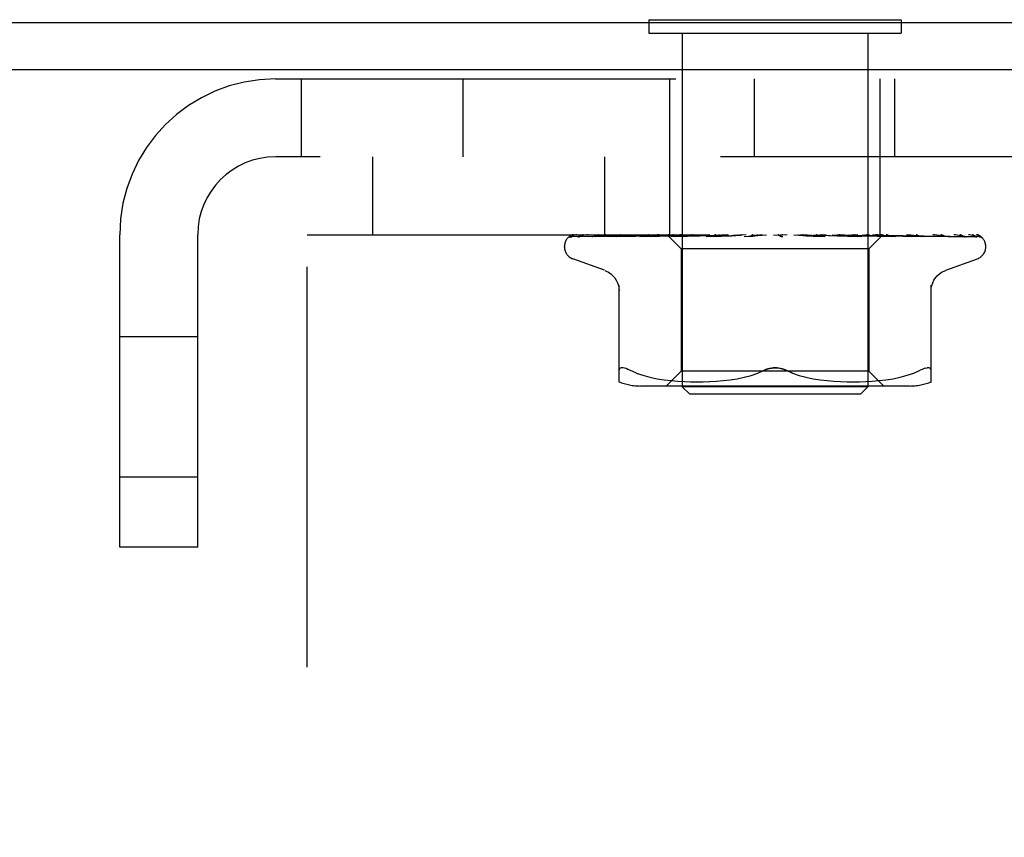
# Model space of a CAD drawing. Header units: inches. Extents: x 0 to 97.1, y 0 to 62.9.
# Tile 7 of 56: x 5.4 to 6.8, y 39.9 to 40.9. Entities that reach past the tile are written whole.
import ezdxf

# ---------------------------------------------------------------- set-up
doc = ezdxf.new("R2010")
doc.units = ezdxf.units.IN
doc.header["$LTSCALE"] = 5.342857
doc.header["$MEASUREMENT"] = 0
doc.linetypes.add('HIDDEN', pattern=[0.2, 0.1, -0.1])
doc.layers.get('0').update_dxf_attribs({"linetype": 'CONTINUOUS'})
doc.layers.add('DEFAULT_2', color=8, linetype='HIDDEN')

msp = doc.modelspace()

# ---------------------------------------------------------------- linework, layer by layer
at = {"color": 3, "linetype": 'Continuous'}
for p, q in [((12.794201, 40.943072), (3.344201, 40.943072)), ((12.794201, 40.880072), (3.342201, 40.880072))]:
    msp.add_line(p, q, dxfattribs=at)
at = {"color": 7, "linetype": 'Continuous'}
for p, q in [((6.280701, 40.947072), (6.280701, 40.943072)), ((6.280701, 40.947072), (6.617701, 40.947072)), ((6.617701, 40.947072), (6.617701, 40.943072))]:
    msp.add_line(p, q, dxfattribs=at)
at = {"layer": 'DEFAULT_2', "color": 8, "linetype": 'HIDDEN'}
for p, q in [((6.280701, 40.943072), (6.280701, 40.929072)), ((6.617701, 40.943072), (6.617701, 40.929072)), ((6.280701, 40.929072), (6.617701, 40.929072)), ((6.325201, 40.929072), (6.325201, 40.457072)), ((6.573201, 40.929072), (6.573201, 40.457072)), ((5.782201, 40.868072), (10.116201, 40.868072)), ((5.816201, 40.868072), (5.816201, 40.764072)), ((6.032201, 40.868072), (6.032201, 40.764072)), ((6.308701, 40.660072), (6.308701, 40.868072)), ((6.421701, 40.764072), (6.421701, 40.868072)), ((6.589701, 40.660072), (6.589701, 40.868072)), ((6.609297, 40.764072), (6.609297, 40.868072)), ((10.116201, 40.764072), (5.782201, 40.764072)), ((5.824201, 39.014072), (5.824201, 40.764072)), ((5.911501, 40.764072), (5.911501, 40.660072)), ((6.221501, 40.764072), (6.221501, 40.660072)), ((5.574201, 40.243072), (5.574201, 40.660072)), ((5.678201, 40.243072), (5.678201, 40.660072)), ((5.824201, 40.660072), (10.074201, 40.660072)), ((6.17757, 40.657429), (6.223728, 40.658103)), ((6.178169, 40.657429), (6.24625, 40.658429)), ((6.186795, 40.657429), (6.253307, 40.658429)), ((6.188571, 40.657429), (6.274719, 40.658738)), ((6.205054, 40.65739), (6.205518, 40.657429)), ((6.205512, 40.657429), (6.321581, 40.659285)), ((6.2084, 40.657429), (6.268826, 40.658429)), ((6.224111, 40.658103), (6.288317, 40.659031)), ((6.232956, 40.657424), (6.233051, 40.65743)), ((6.233046, 40.657429), (6.336304, 40.659286)), ((6.23717, 40.657492), (6.236892, 40.657428)), ((6.236943, 40.657429), (6.290028, 40.65843)), ((6.246535, 40.658429), (6.306361, 40.659285)), ((6.2553, 40.660072), (6.249639, 40.659452)), ((6.268406, 40.65743), (6.355121, 40.659286)), ((6.268541, 40.657439), (6.268411, 40.65743)), ((6.2757, 40.658209), (6.268549, 40.65744)), ((6.268826, 40.658429), (6.32183, 40.659285)), ((6.273172, 40.65743), (6.316998, 40.65843)), ((6.274135, 40.658738), (6.311632, 40.659285)), ((6.283887, 40.659057), (6.2757, 40.658209)), ((6.288435, 40.659031), (6.306413, 40.659285)), ((6.290028, 40.65843), (6.336641, 40.659286)), ((6.30495, 40.660072), (6.323951, 40.641071)), ((6.306413, 40.659285), (6.306338, 40.659308)), ((6.306362, 40.659285), (6.306389, 40.659308)), ((6.310323, 40.657431), (6.37736, 40.659287)), ((6.310578, 40.657447), (6.310327, 40.657431)), ((6.323112, 40.658645), (6.310584, 40.657447)), ((6.311632, 40.659285), (6.31145, 40.659308)), ((6.311479, 40.659285), (6.311601, 40.659308)), ((6.315792, 40.657431), (6.348773, 40.658431)), ((6.316998, 40.65843), (6.355534, 40.659286)), ((6.32183, 40.659285), (6.321541, 40.659308)), ((6.321581, 40.659285), (6.321787, 40.659308)), ((6.331931, 40.659464), (6.323112, 40.658645)), ((6.330384, 40.660072), (6.336246, 40.659308)), ((6.338661, 40.660072), (6.331931, 40.659464)), ((6.336641, 40.659285), (6.336246, 40.659308)), ((6.336305, 40.659285), (6.336578, 40.659308)), ((6.341697, 40.660072), (6.336578, 40.659308)), ((6.348011, 40.660072), (6.355034, 40.659308)), ((6.348773, 40.658431), (6.377838, 40.659287)), ((6.355534, 40.659286), (6.355034, 40.659308)), ((6.355121, 40.659287), (6.35544, 40.659308)), ((6.361843, 40.660072), (6.35544, 40.659308)), ((6.357573, 40.657451), (6.357308, 40.657434)), ((6.357313, 40.657434), (6.402247, 40.65929)), ((6.357601, 40.657453), (6.371388, 40.658689)), ((6.363305, 40.657435), (6.377349, 40.65811)), ((6.369296, 40.660072), (6.377225, 40.659308)), ((6.371388, 40.658689), (6.384304, 40.659828)), ((6.377466, 40.659291), (6.377224, 40.659308)), ((6.377349, 40.65811), (6.390858, 40.658744)), ((6.37736, 40.659287), (6.37769, 40.659308)), ((6.377838, 40.659287), (6.377466, 40.659291)), ((6.385146, 40.660072), (6.37769, 40.659308)), ((6.384304, 40.659828), (6.387113, 40.660072)), ((6.390858, 40.658744), (6.402785, 40.659291)), ((6.393469, 40.660072), (6.402017, 40.659308)), ((6.402785, 40.65929), (6.402017, 40.659308)), ((6.402247, 40.65929), (6.402525, 40.659308)), ((6.410764, 40.660072), (6.402525, 40.659308)), ((6.407834, 40.657453), (6.437771, 40.660072)), ((6.414304, 40.657478), (6.419702, 40.658146)), ((6.419656, 40.660072), (6.428515, 40.659308)), ((6.419702, 40.658146), (6.42499, 40.658778)), ((6.42499, 40.658778), (6.429731, 40.659323)), ((6.446911, 40.660072), (6.45576, 40.659308)), ((6.452729, 40.660072), (6.453106, 40.659877)), ((6.45453, 40.659288), (6.45441, 40.659398)), ((6.454615, 40.659212), (6.45453, 40.659288)), ((6.454663, 40.659169), (6.454615, 40.659212)), ((6.454777, 40.65907), (6.454716, 40.659123)), ((6.455481, 40.658532), (6.455496, 40.658522)), ((6.465192, 40.660072), (6.456297, 40.659308)), ((6.474248, 40.660072), (6.482768, 40.659308)), ((6.482386, 40.659297), (6.490753, 40.658751)), ((6.482965, 40.659294), (6.482768, 40.659308)), ((6.482965, 40.659294), (6.516186, 40.657438)), ((6.492034, 40.660072), (6.483291, 40.659308)), ((6.515987, 40.657453), (6.486127, 40.660072)), ((6.490753, 40.658751), (6.5002, 40.658117)), ((6.5002, 40.658117), (6.509984, 40.657443)), ((6.500681, 40.660072), (6.508564, 40.659308)), ((6.508372, 40.659288), (6.509052, 40.659308)), ((6.508372, 40.659288), (6.532284, 40.658433)), ((6.508879, 40.659288), (6.508564, 40.659308)), ((6.508879, 40.659288), (6.56512, 40.657432)), ((6.517328, 40.660072), (6.509053, 40.659308)), ((6.516196, 40.657438), (6.515996, 40.657452)), ((6.525252, 40.660072), (6.532213, 40.659308)), ((6.532096, 40.659286), (6.532651, 40.659308)), ((6.532096, 40.659287), (6.56605, 40.658431)), ((6.532543, 40.659286), (6.532213, 40.659308)), ((6.532284, 40.658433), (6.559368, 40.657432)), ((6.532543, 40.659286), (6.609769, 40.65743)), ((6.540161, 40.660072), (6.532651, 40.659308)), ((6.547257, 40.659063), (6.53591, 40.660072)), ((6.547076, 40.660072), (6.552863, 40.659308)), ((6.564841, 40.65745), (6.547257, 40.659063)), ((6.552786, 40.659285), (6.553233, 40.659308)), ((6.552786, 40.659286), (6.595554, 40.65843)), ((6.553162, 40.659285), (6.552863, 40.659308)), ((6.553162, 40.659286), (6.648581, 40.657429)), ((6.559705, 40.660072), (6.553234, 40.659308)), ((6.565128, 40.657432), (6.564846, 40.657449)), ((6.565361, 40.660072), (6.569765, 40.659308)), ((6.56605, 40.658431), (6.604629, 40.65743)), ((6.569714, 40.659285), (6.570056, 40.659308)), ((6.569714, 40.659286), (6.619749, 40.658429)), ((6.570008, 40.659285), (6.569765, 40.659308)), ((6.570008, 40.659286), (6.68017, 40.657429)), ((6.575256, 40.660072), (6.570056, 40.659308)), ((6.592692, 40.659312), (6.574451, 40.641071)), ((6.582275, 40.659285), (6.58251, 40.659308)), ((6.582275, 40.659285), (6.638884, 40.658429)), ((6.582477, 40.659285), (6.582311, 40.659308)), ((6.589114, 40.659462), (6.582577, 40.660072)), ((6.597601, 40.658643), (6.589114, 40.659462)), ((6.590018, 40.659285), (6.590147, 40.659308)), ((6.590121, 40.659285), (6.590045, 40.659308)), ((6.593414, 40.660072), (6.592665, 40.659285)), ((6.592666, 40.659285), (6.675508, 40.658103)), ((6.592671, 40.659291), (6.592689, 40.659308)), ((6.595554, 40.65843), (6.64423, 40.657429)), ((6.609554, 40.657444), (6.597601, 40.658643)), ((6.609764, 40.65743), (6.609561, 40.657444)), ((6.619749, 40.658429), (6.676763, 40.657429)), ((6.638884, 40.658429), (6.7034, 40.657429)), ((6.648535, 40.657434), (6.641895, 40.658204)), ((6.648577, 40.65743), (6.648544, 40.657433)), ((6.648964, 40.658429), (6.716243, 40.657429)), ((6.680412, 40.657411), (6.67496, 40.658185)), ((6.676764, 40.65743), (6.676994, 40.657412)), ((6.680165, 40.65743), (6.680277, 40.657425)), ((6.680277, 40.657425), (6.680421, 40.657411)), ((6.725937, 40.655754), (6.725919, 40.65577)), ((6.167951, 40.643575), (6.167951, 40.644405)), ((6.323951, 40.641071), (6.323951, 40.478048)), ((6.574451, 40.641071), (6.323951, 40.641071)), ((6.574451, 40.641071), (6.574451, 40.478048)), ((6.730451, 40.643575), (6.730451, 40.644405)), ((6.221209, 40.612521), (6.178917, 40.627914)), ((6.677193, 40.612521), (6.719485, 40.627914)), ((6.240868, 40.463564), (6.240868, 40.592786)), ((6.657535, 40.463564), (6.657535, 40.592786)), ((5.574201, 40.524322), (5.678201, 40.524322)), ((6.650254, 40.481893), (6.652073, 40.48229)), ((6.263913, 40.475377), (6.255451, 40.478983)), ((6.263883, 40.475387), (6.272773, 40.472312)), ((6.272725, 40.472326), (6.282131, 40.469803)), ((6.282078, 40.469816), (6.291686, 40.467801)), ((6.323951, 40.478048), (6.303951, 40.458048)), ((6.574451, 40.478048), (6.323951, 40.478048)), ((6.398443, 40.467812), (6.407944, 40.469797)), ((6.407861, 40.469778), (6.417168, 40.472273)), ((6.41712, 40.472258), (6.426037, 40.475344)), ((6.426016, 40.475336), (6.434618, 40.478983)), ((6.472386, 40.475336), (6.463784, 40.478983)), ((6.481235, 40.472273), (6.490542, 40.469778)), ((6.490458, 40.469797), (6.499959, 40.467812)), ((6.574451, 40.478048), (6.594451, 40.458048)), ((6.606716, 40.467801), (6.616324, 40.469816)), ((6.616272, 40.469803), (6.625677, 40.472326)), ((6.625629, 40.472312), (6.634519, 40.475387)), ((6.634489, 40.475377), (6.642951, 40.478983)), ((6.628794, 40.458048), (6.269609, 40.458048)), ((6.291635, 40.46781), (6.301223, 40.466289)), ((6.301173, 40.466296), (6.310592, 40.465185)), ((6.310536, 40.465191), (6.319519, 40.464421)), ((6.319437, 40.464426), (6.328169, 40.463937)), ((6.335201, 40.447072), (6.325201, 40.457072)), ((6.573201, 40.457072), (6.325201, 40.457072)), ((6.328054, 40.463942), (6.336551, 40.463652)), ((6.336406, 40.463655), (6.344862, 40.463568)), ((6.344692, 40.463568), (6.353288, 40.463649)), ((6.353099, 40.463645), (6.361875, 40.463936)), ((6.361676, 40.463927), (6.370761, 40.46444)), ((6.370566, 40.464426), (6.379859, 40.465224)), ((6.379679, 40.465205), (6.389173, 40.466332)), ((6.389019, 40.466311), (6.398564, 40.467834)), ((6.499839, 40.467834), (6.509384, 40.466311)), ((6.50923, 40.466332), (6.518724, 40.465205)), ((6.518543, 40.465224), (6.527836, 40.464426)), ((6.527641, 40.46444), (6.536726, 40.463927)), ((6.536527, 40.463936), (6.545304, 40.463645)), ((6.545114, 40.463649), (6.553711, 40.463568)), ((6.55354, 40.463568), (6.561996, 40.463655)), ((6.561852, 40.463652), (6.570348, 40.463942)), ((6.563201, 40.447072), (6.573201, 40.457072)), ((6.570233, 40.463937), (6.578965, 40.464426)), ((6.578883, 40.464421), (6.587866, 40.465191)), ((6.58781, 40.465185), (6.59723, 40.466296)), ((6.59718, 40.466289), (6.606767, 40.46781)), ((6.563201, 40.447072), (6.335201, 40.447072)), ((5.574201, 40.336822), (5.678201, 40.336822)), ((5.678201, 40.243072), (5.574201, 40.243072))]:
    msp.add_line(p, q, dxfattribs=at)
for points in [[(6.174843, 40.656738), (6.175175, 40.656901), (6.175697, 40.657107), (6.176291, 40.657276), (6.176933, 40.657387), (6.177574, 40.657429)], [(6.184645, 40.660072), (6.183022, 40.659691), (6.181389, 40.659255), (6.179852, 40.658791), (6.178399, 40.658297), (6.177024, 40.657764), (6.175725, 40.657185), (6.174849, 40.656741)], [(6.17534, 40.656672), (6.175304, 40.656646), (6.175247, 40.656606), (6.175291, 40.656634), (6.175443, 40.656724), (6.175716, 40.656866), (6.176097, 40.657031), (6.176577, 40.657193), (6.177131, 40.657325), (6.177732, 40.657407), (6.178171, 40.657429)], [(6.181428, 40.660072), (6.181206, 40.659992), (6.180533, 40.65973), (6.179888, 40.65945), (6.179275, 40.659157), (6.178693, 40.658856), (6.178146, 40.658551), (6.177633, 40.658246), (6.177156, 40.657947), (6.17672, 40.657658), (6.176323, 40.657385), (6.175976, 40.657138), (6.17534, 40.656672)], [(6.178988, 40.660072), (6.178019, 40.659702), (6.177147, 40.659305), (6.177011, 40.659237)], [(6.185674, 40.657286), (6.185882, 40.657333), (6.186364, 40.657405), (6.186801, 40.657429)], [(6.19956, 40.660072), (6.197833, 40.659792), (6.195546, 40.659392), (6.193324, 40.658975), (6.191169, 40.658542), (6.18908, 40.658092), (6.187065, 40.657626), (6.185678, 40.657285)], [(6.187384, 40.657301), (6.187313, 40.657264), (6.187171, 40.657193), (6.187143, 40.65718), (6.18724, 40.657217), (6.187475, 40.657288), (6.187837, 40.657364), (6.188309, 40.657419), (6.188571, 40.657429)], [(6.187879, 40.657572), (6.187552, 40.657392), (6.187384, 40.657301)], [(6.193136, 40.660072), (6.192882, 40.659983), (6.192204, 40.659726), (6.19155, 40.659455), (6.190924, 40.659173), (6.190327, 40.658886), (6.18976, 40.658599), (6.189227, 40.658317), (6.18873, 40.658046), (6.187879, 40.657572)], [(6.223379, 40.660072), (6.221437, 40.659825), (6.218503, 40.659434), (6.21559, 40.659027), (6.212707, 40.658605), (6.209853, 40.658168), (6.207036, 40.657718), (6.205061, 40.65739)], [(6.208027, 40.657422), (6.20795, 40.657394), (6.207891, 40.657376), (6.20796, 40.657391), (6.208165, 40.657418), (6.208398, 40.657429)], [(6.209324, 40.658006), (6.208838, 40.657774), (6.208436, 40.657591), (6.208133, 40.657463), (6.208027, 40.657422)], [(6.214025, 40.660072), (6.213509, 40.659888), (6.212698, 40.65957), (6.211924, 40.65924), (6.211193, 40.658907), (6.21051, 40.658583), (6.209324, 40.658006)], [(6.249639, 40.659452), (6.246117, 40.659047), (6.242583, 40.658629), (6.239037, 40.658196), (6.232966, 40.657425)], [(6.24334, 40.660072), (6.242692, 40.659833), (6.241815, 40.659478), (6.240989, 40.659119), (6.240224, 40.658773), (6.239509, 40.658445), (6.238844, 40.658144), (6.238243, 40.657885), (6.237714, 40.657674), (6.237297, 40.65753), (6.23717, 40.657492)], [(6.276556, 40.658572), (6.275871, 40.658268), (6.275226, 40.658), (6.274628, 40.657774), (6.274105, 40.657606), (6.273676, 40.657498), (6.273362, 40.657446), (6.27317, 40.65743)], [(6.280015, 40.660072), (6.27956, 40.659896), (6.27877, 40.659569), (6.278006, 40.659232), (6.276556, 40.658572)], [(6.294192, 40.660072), (6.291844, 40.659847), (6.283887, 40.659057)], [(6.305023, 40.660072), (6.305302, 40.65988), (6.305614, 40.659689), (6.305959, 40.659498), (6.306338, 40.659308)], [(6.305324, 40.660072), (6.305638, 40.659798), (6.305899, 40.659582), (6.306107, 40.659423), (6.30626, 40.659323), (6.306353, 40.659285), (6.306362, 40.659285)], [(6.305959, 40.660072), (6.306166, 40.659798), (6.306315, 40.659582), (6.306408, 40.659423), (6.306443, 40.659323), (6.306419, 40.659285), (6.306413, 40.659285)], [(6.306762, 40.660072), (6.306618, 40.65988), (6.306508, 40.659689), (6.306431, 40.659498), (6.306389, 40.659308)], [(6.308494, 40.660072), (6.309186, 40.65988), (6.30991, 40.659689), (6.310665, 40.659498), (6.31145, 40.659308)], [(6.30989, 40.660072), (6.3103, 40.659798), (6.310662, 40.659582), (6.310978, 40.659423), (6.311243, 40.659323), (6.31145, 40.659285), (6.311479, 40.659285)], [(6.31365, 40.660072), (6.313088, 40.65988), (6.312559, 40.659689), (6.312064, 40.659498), (6.311601, 40.659308)], [(6.31177, 40.660072), (6.311863, 40.659798), (6.311896, 40.659582), (6.311869, 40.659423), (6.311786, 40.659323), (6.311632, 40.659285)], [(6.321151, 40.659372), (6.31967, 40.658664), (6.318939, 40.658331), (6.318221, 40.658033), (6.317539, 40.657786), (6.316909, 40.657602), (6.316359, 40.657488), (6.31591, 40.657437), (6.315783, 40.657431)], [(6.317051, 40.660072), (6.318132, 40.65988), (6.31924, 40.659689), (6.320377, 40.659498), (6.321541, 40.659308)], [(6.319491, 40.660072), (6.319981, 40.659798), (6.320432, 40.659582), (6.320845, 40.659423), (6.321213, 40.659323), (6.321526, 40.659285), (6.321581, 40.659285)], [(6.32271, 40.660072), (6.321901, 40.659722), (6.321151, 40.659372)], [(6.325437, 40.660072), (6.324477, 40.65988), (6.323549, 40.659689), (6.322652, 40.659498), (6.321787, 40.659308)], [(6.322549, 40.660072), (6.322523, 40.659798), (6.322439, 40.659582), (6.322295, 40.659423), (6.322095, 40.659323), (6.32183, 40.659285)], [(6.333779, 40.660072), (6.334333, 40.659798), (6.334856, 40.659582), (6.335351, 40.659423), (6.335808, 40.659323), (6.336216, 40.659285), (6.336305, 40.659285)], [(6.337905, 40.660072), (6.337763, 40.659798), (6.337564, 40.659582), (6.337306, 40.659423), (6.336998, 40.659323), (6.336641, 40.659285)], [(6.35224, 40.660072), (6.352841, 40.659797), (6.353417, 40.659581), (6.353969, 40.659423), (6.354493, 40.659324), (6.354982, 40.659286), (6.355121, 40.659287)], [(6.357284, 40.660072), (6.35703, 40.659798), (6.356724, 40.659582), (6.356362, 40.659423), (6.355956, 40.659323), (6.355534, 40.659286)], [(6.369846, 40.660072), (6.36967, 40.659987), (6.369064, 40.65968), (6.368471, 40.659362), (6.367873, 40.659039), (6.36726, 40.658715), (6.366622, 40.658399), (6.365951, 40.6581), (6.365262, 40.657839), (6.364559, 40.65763), (6.363886, 40.657494), (6.363287, 40.657435)], [(6.374204, 40.660072), (6.374823, 40.659798), (6.375431, 40.659582), (6.376034, 40.659423), (6.376618, 40.659323), (6.377168, 40.659285), (6.37736, 40.659287)], [(6.379985, 40.660072), (6.379657, 40.659817), (6.37929, 40.659612), (6.378881, 40.659454), (6.378438, 40.659347), (6.377967, 40.659293), (6.377838, 40.659287)], [(6.39888, 40.660072), (6.399498, 40.659798), (6.400117, 40.659582), (6.400742, 40.659423), (6.401358, 40.659323), (6.40195, 40.659285), (6.402247, 40.65929)], [(6.405188, 40.660072), (6.404741, 40.659798), (6.404257, 40.659582), (6.403731, 40.659423), (6.403176, 40.659323), (6.402785, 40.65929)], [(6.419628, 40.660072), (6.41947, 40.659977), (6.419087, 40.659731), (6.41872, 40.659484), (6.418347, 40.659228), (6.417954, 40.658964), (6.417533, 40.658695), (6.417067, 40.658423), (6.416542, 40.658154), (6.41596, 40.657904), (6.415317, 40.657687), (6.41465, 40.657531), (6.414218, 40.657468)], [(6.425374, 40.660072), (6.425969, 40.659798), (6.426576, 40.659582), (6.4272, 40.659423), (6.427827, 40.659323), (6.42844, 40.659285), (6.429047, 40.659308)], [(6.429731, 40.659323), (6.429128, 40.659285), (6.428515, 40.659308)], [(6.431981, 40.660072), (6.43146, 40.659798), (6.430912, 40.659582), (6.430331, 40.659423), (6.429731, 40.659323)], [(6.453106, 40.659877), (6.45328, 40.659798), (6.453853, 40.659582), (6.454454, 40.659423), (6.455068, 40.659323), (6.45568, 40.659285), (6.456297, 40.659308)], [(6.453106, 40.659877), (6.453517, 40.659677), (6.453964, 40.659444), (6.45439, 40.659209), (6.454796, 40.65897), (6.455186, 40.658727), (6.455481, 40.658532)], [(6.45441, 40.659398), (6.454354, 40.659449), (6.45427, 40.659523), (6.454159, 40.659618), (6.454012, 40.659736), (6.453842, 40.659865), (6.453663, 40.659991), (6.453541, 40.660072)], [(6.454502, 40.659309), (6.454539, 40.65928), (6.454623, 40.659206), (6.454756, 40.65909), (6.45494, 40.658935), (6.45518, 40.658747), (6.455481, 40.658532)], [(6.455003, 40.658884), (6.45492, 40.658951), (6.454844, 40.659013)], [(6.455496, 40.658522), (6.45542, 40.658574), (6.4553, 40.658658), (6.455191, 40.658738), (6.455093, 40.658813)], [(6.455496, 40.658522), (6.455825, 40.658315), (6.456233, 40.658093), (6.4567, 40.657883), (6.457221, 40.657699), (6.457792, 40.657554), (6.458388, 40.657462), (6.45898, 40.657429), (6.459566, 40.657453)], [(6.459397, 40.660072), (6.458821, 40.659798), (6.458229, 40.659582), (6.457613, 40.659423), (6.45699, 40.659323), (6.456374, 40.659285), (6.45576, 40.659308)], [(6.479957, 40.660072), (6.480443, 40.659798), (6.480961, 40.659582), (6.481518, 40.659423), (6.482097, 40.659323), (6.482386, 40.659297)], [(6.482386, 40.659297), (6.482686, 40.659285), (6.483291, 40.659308)], [(6.486444, 40.660072), (6.485835, 40.659798), (6.485219, 40.659582), (6.484592, 40.659423), (6.483967, 40.659323), (6.483362, 40.659285), (6.482965, 40.659294)], [(6.50464, 40.659645), (6.504132, 40.659933), (6.503873, 40.660072)], [(6.510024, 40.657442), (6.509877, 40.657453), (6.509241, 40.65754), (6.508575, 40.657699), (6.507911, 40.65792), (6.507286, 40.658179), (6.506697, 40.658463), (6.50615, 40.658758), (6.505634, 40.659055), (6.50464, 40.659645)], [(6.506073, 40.660072), (6.506477, 40.659798), (6.506922, 40.659582), (6.507413, 40.659423), (6.507938, 40.659323), (6.508372, 40.659288)], [(6.512145, 40.660072), (6.511524, 40.659798), (6.510908, 40.659582), (6.510291, 40.659423), (6.509688, 40.659323), (6.509114, 40.659285), (6.508879, 40.659288)], [(6.530134, 40.660072), (6.530441, 40.659798), (6.530797, 40.659582), (6.531205, 40.659423), (6.531655, 40.659323), (6.532096, 40.659286)], [(6.535571, 40.660072), (6.53496, 40.659798), (6.534366, 40.659582), (6.533782, 40.659423), (6.533223, 40.659323), (6.532702, 40.659285), (6.532543, 40.659286)], [(6.55127, 40.660072), (6.551469, 40.659798), (6.551723, 40.659582), (6.552033, 40.659423), (6.552392, 40.659323), (6.552786, 40.659285)], [(6.555235, 40.658771), (6.553884, 40.65945), (6.553215, 40.659778), (6.552573, 40.660072)], [(6.555876, 40.660072), (6.555298, 40.659798), (6.554746, 40.659582), (6.554216, 40.659423), (6.553721, 40.659323), (6.553271, 40.659285), (6.553162, 40.659285)], [(6.559379, 40.657433), (6.55927, 40.657438), (6.558719, 40.6575), (6.558072, 40.657637), (6.557366, 40.657852), (6.55665, 40.658124), (6.555934, 40.658437), (6.555235, 40.658771)], [(6.568716, 40.660072), (6.568801, 40.659798), (6.568943, 40.659582), (6.569145, 40.659423), (6.5694, 40.659323), (6.569714, 40.659285)], [(6.572325, 40.660072), (6.5718, 40.659798), (6.571312, 40.659582), (6.570855, 40.659423), (6.570441, 40.659323), (6.570079, 40.659285), (6.570008, 40.659285)], [(6.579449, 40.660072), (6.580213, 40.65988), (6.580945, 40.659689), (6.581644, 40.659498), (6.582311, 40.659308)], [(6.581843, 40.660072), (6.58181, 40.659798), (6.581835, 40.659582), (6.581921, 40.659423), (6.582064, 40.659323), (6.582275, 40.659285)], [(6.584324, 40.660072), (6.583872, 40.659798), (6.583464, 40.659582), (6.583097, 40.659423), (6.582779, 40.659323), (6.582518, 40.659285), (6.582477, 40.659285)], [(6.586251, 40.660072), (6.58536, 40.65988), (6.584439, 40.659689), (6.58349, 40.659498), (6.58251, 40.659308)], [(6.588828, 40.660072), (6.589183, 40.65988), (6.589504, 40.659689), (6.589791, 40.659498), (6.590045, 40.659308)], [(6.590176, 40.660072), (6.590026, 40.659798), (6.589934, 40.659582), (6.589901, 40.659423), (6.589925, 40.659323), (6.590018, 40.659285)], [(6.590018, 40.659285), (6.671797, 40.658103), (6.695125, 40.65776), (6.717435, 40.657429)], [(6.591439, 40.660072), (6.591076, 40.659798), (6.590763, 40.659582), (6.590499, 40.659423), (6.590289, 40.659323), (6.590139, 40.659285), (6.590121, 40.659285)], [(6.592292, 40.660072), (6.591804, 40.65988), (6.591283, 40.659689), (6.590731, 40.659498), (6.590147, 40.659308)], [(6.593162, 40.660072), (6.593094, 40.65988), (6.592992, 40.659689), (6.592857, 40.659498), (6.592689, 40.659308)], [(6.60111, 40.658551), (6.59952, 40.659287), (6.598699, 40.659657), (6.597853, 40.660011), (6.597699, 40.660072)], [(6.598941, 40.659031), (6.658536, 40.658103), (6.680278, 40.65776), (6.701058, 40.657429)], [(6.60463, 40.657431), (6.604308, 40.657457), (6.603842, 40.65754), (6.603262, 40.657697), (6.602598, 40.657926), (6.60187, 40.658217), (6.60111, 40.658551)], [(6.641895, 40.658204), (6.638046, 40.658635), (6.634228, 40.659053), (6.630445, 40.659457), (6.624446, 40.660072)], [(6.639727, 40.659188), (6.638931, 40.659534), (6.638098, 40.659873), (6.637567, 40.660072)], [(6.644232, 40.65743), (6.64423, 40.65743), (6.644143, 40.657439), (6.643915, 40.65748), (6.643555, 40.657575), (6.643078, 40.657733), (6.64251, 40.657953), (6.641882, 40.658218), (6.641202, 40.65852), (6.639727, 40.659188)], [(6.67496, 40.658185), (6.671747, 40.65862), (6.668526, 40.659039), (6.665296, 40.659445), (6.662067, 40.659834), (6.660012, 40.660072)], [(6.676967, 40.657418), (6.676929, 40.657428), (6.676731, 40.657489), (6.676404, 40.65761), (6.675962, 40.657794), (6.675425, 40.658034), (6.674827, 40.658311), (6.674163, 40.658623), (6.673435, 40.65896), (6.672648, 40.659311), (6.671802, 40.659664), (6.670911, 40.660002), (6.670713, 40.660072)], [(6.675508, 40.658103), (6.721809, 40.657429), (6.722202, 40.657408), (6.722586, 40.657364), (6.722961, 40.657297), (6.723324, 40.65721), (6.723675, 40.657103), (6.724012, 40.656979), (6.724333, 40.656839), (6.724636, 40.656687), (6.724923, 40.656523), (6.725187, 40.656353), (6.725427, 40.656182), (6.72563, 40.656023), (6.725781, 40.655896), (6.725883, 40.655804), (6.725929, 40.655761), (6.725935, 40.655755)], [(6.704128, 40.657353), (6.702447, 40.657685), (6.700027, 40.658141), (6.697551, 40.658582), (6.695026, 40.659007), (6.692452, 40.659418), (6.689834, 40.659812), (6.688004, 40.660072)], [(6.69992, 40.65832), (6.69933, 40.658618), (6.6987, 40.658925), (6.698034, 40.659234), (6.697333, 40.659538), (6.696604, 40.659829), (6.69593, 40.660072)], [(6.701861, 40.657334), (6.701906, 40.657322), (6.70197, 40.657303), (6.701899, 40.657331), (6.701688, 40.657425), (6.701362, 40.657582), (6.700949, 40.657791), (6.69992, 40.65832)], [(6.70106, 40.657429), (6.701407, 40.65741), (6.701721, 40.657365), (6.701861, 40.657334)], [(6.703395, 40.657429), (6.703857, 40.657398), (6.704129, 40.657355)], [(6.719145, 40.657137), (6.71804, 40.657501), (6.716414, 40.657995), (6.714705, 40.658466), (6.712917, 40.658916), (6.711048, 40.659346), (6.709096, 40.659757), (6.707447, 40.660072)], [(6.717099, 40.657728), (6.71662, 40.658017), (6.716097, 40.658321), (6.71553, 40.658635), (6.714925, 40.658951), (6.714283, 40.659264), (6.713605, 40.659568), (6.712895, 40.659856), (6.712302, 40.660072)], [(6.716241, 40.657429), (6.716652, 40.657409), (6.717195, 40.657335), (6.717658, 40.657225), (6.718013, 40.657108), (6.718231, 40.657018), (6.718288, 40.656991)], [(6.718288, 40.656991), (6.718321, 40.656974), (6.718288, 40.656993), (6.718138, 40.657083), (6.717874, 40.657246), (6.717099, 40.657728)], [(6.71743, 40.657429), (6.718009, 40.657392), (6.718588, 40.657295), (6.71908, 40.65716), (6.719136, 40.657141)], [(6.726108, 40.655627), (6.725264, 40.656452), (6.724137, 40.657319), (6.722988, 40.658023), (6.721808, 40.658618), (6.720574, 40.659144), (6.719264, 40.659615), (6.717742, 40.660072)], [(6.725919, 40.65577), (6.725769, 40.655917), (6.725689, 40.655995), (6.725591, 40.656091), (6.725469, 40.656207), (6.725331, 40.656338), (6.725179, 40.656478), (6.725014, 40.656627), (6.724838, 40.656782), (6.72465, 40.656943), (6.724449, 40.65711), (6.724237, 40.65728), (6.724015, 40.657454), (6.723781, 40.65763), (6.723537, 40.657808), (6.723282, 40.657987), (6.723017, 40.658165), (6.722743, 40.658344), (6.722459, 40.658521), (6.722166, 40.658698), (6.721862, 40.658872), (6.721549, 40.659044), (6.721225, 40.659213), (6.720893, 40.659378), (6.720552, 40.659538), (6.720202, 40.659693), (6.719844, 40.659842), (6.719478, 40.659985), (6.719241, 40.660072)], [(6.221677, 40.612351), (6.223594, 40.611574), (6.226854, 40.609863), (6.229891, 40.607742), (6.232653, 40.60523), (6.235086, 40.602373), (6.237133, 40.599219), (6.238757, 40.595831), (6.23993, 40.592277), (6.240635, 40.588614), (6.240868, 40.584943)], [(6.657535, 40.584943), (6.657768, 40.588614), (6.658472, 40.592277), (6.659645, 40.595831), (6.661269, 40.599219), (6.663316, 40.602373), (6.665749, 40.60523), (6.668512, 40.607742), (6.671548, 40.609863), (6.674808, 40.611574), (6.676726, 40.612351)], [(6.255451, 40.478983), (6.252692, 40.480245), (6.250253, 40.481217), (6.248148, 40.481893), (6.246329, 40.48229), (6.244775, 40.482424), (6.243465, 40.48229), (6.242395, 40.481893), (6.241582, 40.481217), (6.241054, 40.480245), (6.240868, 40.478983)], [(6.434618, 40.478983), (6.435874, 40.479562), (6.437199, 40.480105), (6.438595, 40.480616), (6.440048, 40.481079), (6.441547, 40.481483), (6.443078, 40.481822), (6.444633, 40.482086), (6.446186, 40.482276), (6.447708, 40.482387), (6.449201, 40.482421)], [(6.449201, 40.482421), (6.446815, 40.482333), (6.444376, 40.482049), (6.441899, 40.481565), (6.439424, 40.480889), (6.436991, 40.480029), (6.434618, 40.478983)], [(6.463784, 40.478983), (6.461409, 40.48003), (6.458974, 40.48089), (6.456498, 40.481566), (6.454022, 40.48205), (6.451585, 40.482334), (6.449201, 40.482421)], [(6.449201, 40.482421), (6.45111, 40.482363), (6.453031, 40.482187), (6.454967, 40.481887), (6.456878, 40.481478), (6.458733, 40.480964), (6.460515, 40.480365), (6.462197, 40.479708), (6.463784, 40.478983)], [(6.650254, 40.481893), (6.648149, 40.481217), (6.64571, 40.480245), (6.642951, 40.478983)], [(6.657535, 40.478983), (6.657348, 40.480245), (6.65682, 40.481217), (6.656007, 40.481893), (6.654937, 40.48229), (6.653627, 40.482424), (6.652073, 40.48229)], [(6.463784, 40.478983), (6.472365, 40.475344), (6.481283, 40.472258)]]:
    msp.add_lwpolyline(points, dxfattribs=at)
for centre, radius, start, end in [((5.782201, 40.660072), 0.208, 90, 180), ((5.782201, 40.660072), 0.104, 90, 180), ((6.184618, 40.644405), 0.016667, 117.148769, 180), ((6.713785, 40.644405), 0.016667, 0, 42.235341), ((6.184618, 40.643575), 0.016667, 180, 250), ((6.713785, 40.643575), 0.016667, 290, 360), ((6.269609, 40.535625), 0.077578, 247.923935, 270), ((6.628794, 40.535625), 0.077578, 270, 292.076065)]:
    msp.add_arc(centre, radius, start, end, dxfattribs=at)

doc.saveas('drawing.dxf')
